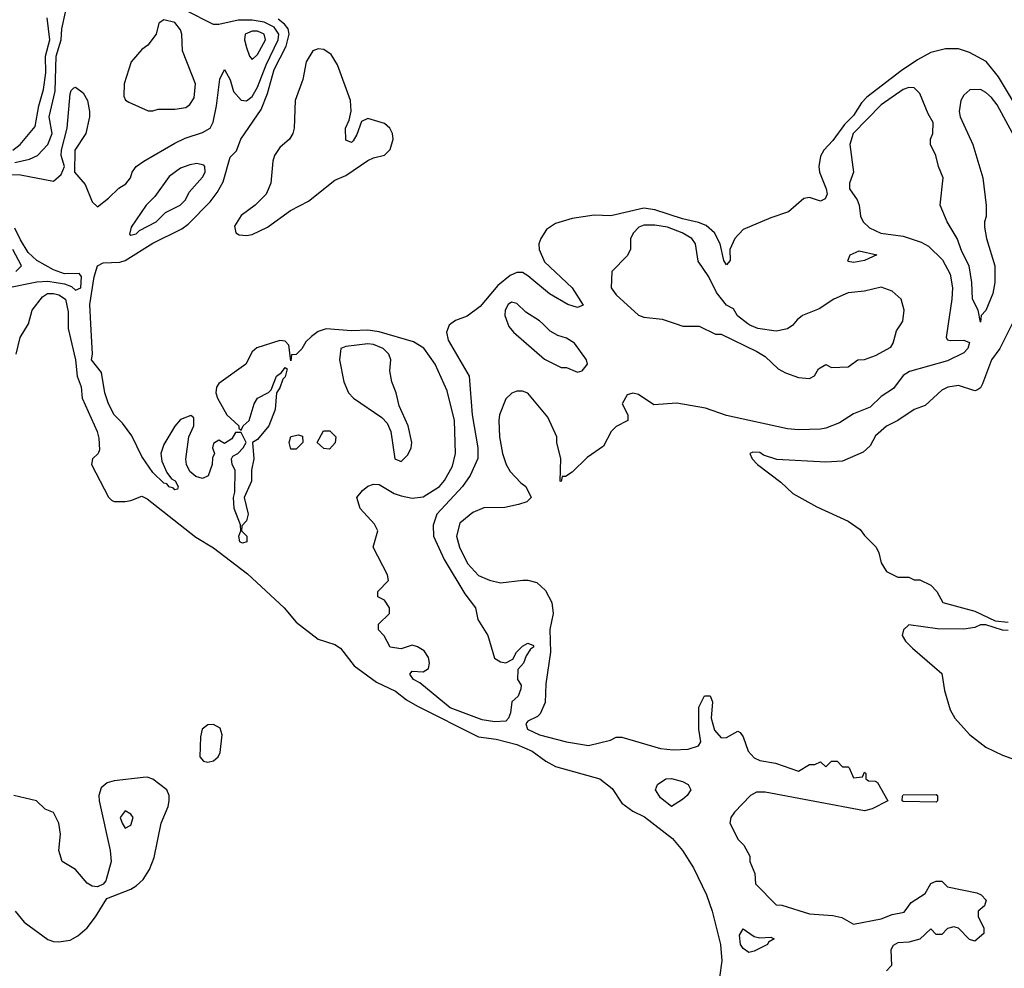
# Model space of a CAD drawing. Header units: inches. Extents: x 2710751 to 2829008, y 857003 to 965602.
# Tile 197 of 256: x 2723408 to 2726976, y 937663 to 941103. Entities that reach past the tile are written whole.
import ezdxf

# ---------------------------------------------------------------- set-up
doc = ezdxf.new("R2010")
doc.units = ezdxf.units.IN
doc.header["$MEASUREMENT"] = 0
doc.layers.add('C7923', color=7, linetype='Continuous')
doc.layers.add('C7924', color=7, linetype='Continuous')

msp = doc.modelspace()

# ---------------------------------------------------------------- linework, layer by layer
at = {"layer": 'C7923', "color": 2}
for points, elevation in [([(2723394.5, 939890), (2723409.5, 939950), (2723439, 940000)], 2), ([(2723583.4, 940000), (2723583.2, 939983.2), (2723610.4, 939870), (2723616.5, 939810), (2723631, 939771), (2723634.2, 939730), (2723688.7, 939610), (2723694.9, 939585.1), (2723697.3, 939542.7), (2723692, 939530), (2723671, 939510), (2723668, 939490), (2723730, 939371.3), (2723740.7, 939360.7), (2723750, 939356), (2723790, 939356.3), (2723810, 939359.1), (2723850, 939375.5), (2723870, 939366), (2724046.2, 939226.2), (2724110, 939187.4), (2724233.1, 939093.1), (2724366, 938970), (2724410, 938918), (2724490, 938857.1), (2724550, 938837), (2724570, 938824.4), (2724619.9, 938759.9), (2724700.3, 938700.3), (2724770, 938668.4), (2724810, 938636.4), (2724850, 938613.7), (2725070, 938503.1), (2725134.1, 938494.1), (2725210, 938474.6), (2725264.9, 938450), (2725314.1, 938414.1), (2725350, 938394.4), (2725510.2, 938350.2), (2725555.5, 938315.5), (2725590, 938261.6), (2725630, 938233.4), (2725672.1, 938212.1), (2725774, 938134), (2725810.2, 938090.2), (2725850, 938027.7), (2725896.9, 937930), (2725917.4, 937870), (2725947.2, 937750), (2725952.6, 937690), (2725944.6, 937630)], 2), ([(2724970.2, 940000), (2724964.3, 939995.7), (2724954.9, 939970), (2724960.2, 939940.2), (2725037.3, 939810), (2725048.2, 939670), (2725068.2, 939550), (2725068, 939512), (2725040.5, 939450), (2725013, 939410), (2724919.3, 939310), (2724906, 939270), (2724907.7, 939230), (2724945.8, 939145.8), (2725020.6, 939020.6), (2725059.3, 938970), (2725068, 938928), (2725104.9, 938870), (2725128.3, 938788.3), (2725150, 938774), (2725170, 938771), (2725195.3, 938784.7), (2725208, 938810), (2725230, 938831.3), (2725250, 938842), (2725270, 938834), (2725270, 938828), (2725259.6, 938820.4), (2725243.6, 938796.4), (2725234, 938770), (2725212.7, 938747.3), (2725212, 938710), (2725224.7, 938690), (2725223.6, 938676.4), (2725214, 938650), (2725191, 938629), (2725186, 938590), (2725179.3, 938570), (2725170, 938559.5), (2725130, 938557.4), (2725084.2, 938564.2), (2724968.3, 938608.3), (2724858, 938698), (2724835.3, 938710), (2724821.2, 938730), (2724830, 938741), (2724870, 938738.8), (2724889.2, 938750.8), (2724892.7, 938770), (2724889.2, 938790), (2724874.2, 938814.2), (2724850, 938829.2), (2724830, 938835.3), (2724790, 938822), (2724750, 938828), (2724728.4, 938868.4), (2724708, 938890), (2724708.4, 938911.6), (2724748, 938950), (2724748, 938970), (2724730, 938998), (2724706, 939010), (2724706, 939030), (2724744, 939070), (2724741.2, 939090), (2724688.7, 939190), (2724705.2, 939250), (2724694.2, 939274.2), (2724641.2, 939330), (2724629.5, 939370.5), (2724650, 939396), (2724670, 939411), (2724690, 939418.8), (2724710, 939417.3), (2724765.2, 939385.2), (2724790, 939376.3), (2724830, 939368), (2724870, 939373), (2724929.3, 939410), (2724947.7, 939432.3), (2724976.1, 939483.9), (2724987.6, 939530), (2724984.2, 939650), (2724956.9, 939756.9), (2724913.5, 939853.5), (2724871.9, 939911.9), (2724835.3, 939935.3), (2724710, 939971.1), (2724670, 939976.8), (2724610, 939974.8), (2724518, 939982), (2724490, 939971.8), (2724465.5, 939954.5), (2724444.7, 939935.3), (2724430, 939909), (2724410, 939888.7), (2724392.7, 939887.3), (2724390, 939866), (2724382.7, 939922.7), (2724370, 939937.2), (2724350, 939939.5), (2724266.9, 939913.1), (2724250, 939899), (2724226.8, 939853.2), (2724130, 939784), (2724120.7, 939770), (2724118.8, 939750), (2724124.7, 939730), (2724158, 939670), (2724202, 939630), (2724202, 939622), (2724210, 939614), (2724218, 939630), (2724239, 939650), (2724257.2, 939710), (2724269.2, 939730.8), (2724309.1, 939750.9), (2724319, 939761), (2724338, 939810), (2724356.4, 939823.6), (2724370, 939842), (2724376.9, 939836.9), (2724370, 939808), (2724361, 939799), (2724350, 939768), (2724338, 939750), (2724334, 939690), (2724310.3, 939629.7), (2724270, 939581.2), (2724251.3, 939570), (2724256.3, 939510), (2724247.3, 939470), (2724247.3, 939430), (2724221, 939370), (2724236.3, 939310), (2724230, 939286), (2724212.7, 939267.3), (2724212, 939250), (2724231, 939230), (2724231, 939210), (2724214.8, 939205.2), (2724205.2, 939210), (2724202, 939230), (2724208.7, 939250), (2724208.4, 939271.6), (2724185.2, 939330), (2724182, 939370), (2724188, 939390), (2724188.9, 939468.9), (2724178, 939490), (2724175.3, 939510), (2724180.2, 939519.8), (2724198, 939530), (2724218, 939550), (2724228, 939570), (2724210, 939606), (2724190, 939606), (2724176.9, 939583.1), (2724150, 939566), (2724130, 939578), (2724110, 939566), (2724106, 939550), (2724114, 939530), (2724106.4, 939513.6), (2724104.7, 939490), (2724091.1, 939448.9), (2724070, 939439), (2724046.6, 939446.6), (2724024.1, 939464.1), (2724012.3, 939490), (2724009.4, 939509.4), (2724021.2, 939590), (2724039, 939630), (2724039, 939659), (2724028, 939668), (2723990, 939653.2), (2723970, 939628.7), (2723930, 939562), (2723918.8, 939530), (2723922.5, 939502.5), (2723940.7, 939460.7), (2723958, 939438), (2723970.8, 939430.8), (2723982, 939410), (2723979.6, 939400.4), (2723970, 939398), (2723964.7, 939404.7), (2723950, 939409.2), (2723940.4, 939420.4), (2723930, 939422.7), (2723890, 939460.9), (2723850, 939519.3), (2723814.2, 939594.2), (2723780.1, 939640.1), (2723749.9, 939669.9), (2723729.9, 939709.9), (2723716.8, 939750), (2723703.7, 939823.7), (2723667.8, 939870), (2723671, 939890), (2723665.6, 940000)], 2), ([(2726773.3, 940000), (2726766, 939950), (2726770, 939942), (2726779.6, 939939.6), (2726830, 939941), (2726850, 939932), (2726844.7, 939910), (2726830, 939895.3), (2726770, 939866), (2726632.5, 939827.5), (2726610, 939812.7), (2726574.6, 939765.4), (2726530, 939737), (2726490, 939698.4), (2726430, 939673.6), (2726379.3, 939640.7), (2726330, 939621.6), (2726310, 939618.7), (2726230, 939615.1), (2726190, 939619.6), (2725970, 939667.6), (2725893.8, 939693.8), (2725790, 939712), (2725706.6, 939706.6), (2725650, 939744), (2725630, 939748.7), (2725610, 939742), (2725591.3, 939710), (2725611.3, 939670), (2725612, 939650), (2725570, 939628), (2725552, 939610), (2725523.6, 939556.4), (2725464.5, 939515.5), (2725410, 939462), (2725386, 939446), (2725374, 939446), (2725370, 939428), (2725366, 939430), (2725368.7, 939510), (2725354, 939570), (2725354, 939590), (2725322, 939662), (2725250, 939748.7), (2725230, 939755.3), (2725210, 939755.3), (2725191.1, 939748.9), (2725170, 939728), (2725146.8, 939670), (2725144, 939650), (2725147.3, 939590), (2725157.3, 939530), (2725170.8, 939490), (2725185.2, 939465.2), (2725223.5, 939423.5), (2725242, 939410), (2725262, 939370), (2725245.4, 939354.6), (2725215.3, 939344.7), (2725166.4, 939333.6), (2725090, 939332.7), (2725050, 939316), (2725003, 939277), (2724990.8, 939230), (2725002, 939190), (2725030.5, 939130.5), (2725070, 939087.3), (2725110, 939070.8), (2725150, 939061), (2725230.9, 939070.9), (2725250, 939071), (2725282, 939062), (2725313.7, 939033.7), (2725336, 938990), (2725341, 938950), (2725328.7, 938891.3), (2725331.7, 938810), (2725314.7, 938694.7), (2725312.5, 938627.5), (2725294.4, 938585.6), (2725284.2, 938575.8), (2725250, 938559.5), (2725241.6, 938550), (2725248, 938530), (2725292, 938510), (2725390, 938484.9), (2725468.7, 938471.3), (2725549.1, 938490.9), (2725570, 938501), (2725590, 938501), (2725730, 938460.7), (2725775.9, 938455.9), (2725830, 938457.3), (2725868, 938470), (2725876, 938484), (2725869.5, 938530), (2725869.5, 938610), (2725890, 938650.8), (2725910, 938651.3), (2725918.8, 938630), (2725913.4, 938570), (2725926.2, 938526.2), (2725950, 938498.8), (2725970, 938500.7), (2726010, 938522.8), (2726018.5, 938518.5), (2726030, 938502), (2726047.7, 938450), (2726070, 938426), (2726090, 938416.4), (2726146.7, 938406.7), (2726230, 938378), (2726270, 938402), (2726290, 938402), (2726310, 938412), (2726330, 938394), (2726350, 938414), (2726370, 938414), (2726390, 938394), (2726410, 938394), (2726414, 938390), (2726430, 938354), (2726462, 938358), (2726470, 938374), (2726474, 938370), (2726474, 938350), (2726483.6, 938343.6), (2726510, 938342), (2726516.9, 938336.9), (2726554, 938270), (2726498, 938242), (2726470, 938234), (2726110, 938302), (2726078.5, 938301.5), (2726056, 938290), (2725998, 938230), (2725984.7, 938210), (2725982, 938190), (2726012, 938130), (2726032, 938110), (2726054, 938070), (2726054, 938050), (2726072.7, 938007.3), (2726074, 937970), (2726150, 937894), (2726170, 937892), (2726270, 937861), (2726354.4, 937854.4), (2726387.3, 937847.3), (2726430, 937822.8), (2726530, 937843), (2726570, 937858.8), (2726613.2, 937866.8), (2726638.6, 937901.4), (2726690, 937934.8), (2726710, 937971), (2726730, 937978.8), (2726750, 937978.8), (2726770, 937958.8), (2726876.8, 937936.8), (2726892, 937930), (2726910.7, 937910.7), (2726904.7, 937890), (2726882, 937870), (2726882, 937850), (2726902, 937810), (2726902, 937790), (2726870, 937762), (2726850, 937768), (2726810, 937808.7), (2726793.6, 937813.6), (2726770, 937808), (2726750, 937786), (2726730, 937786), (2726710, 937806), (2726670.7, 937769.3), (2726630, 937758), (2726590, 937755.1), (2726573.7, 937746.3), (2726564.9, 937730), (2726567.1, 937672.9), (2726550, 937654)], 6), ([(2725177.2, 940000), (2725181, 939990), (2725198, 939970), (2725310, 939872), (2725370, 939842), (2725390, 939842), (2725430, 939824.7), (2725446, 939830), (2725466, 939854), (2725462, 939870), (2725418, 939930), (2725390, 939948), (2725358, 939958), (2725330, 939974), (2725303.2, 940000)], 6), ([(2725786.7, 940000), (2725811.6, 939991.6), (2725870, 939992), (2725930, 939962), (2725950, 939962), (2726079.8, 939899.8), (2726110, 939882), (2726156.9, 939836.9), (2726182.8, 939822.8), (2726230, 939806), (2726270, 939802), (2726288.4, 939811.6), (2726303.1, 939836.9), (2726330, 939852), (2726350, 939842), (2726410, 939844.7), (2726446, 939870), (2726470, 939871.3), (2726510, 939884.7), (2726564.7, 939915.3), (2726574, 939930), (2726585.6, 939974.4), (2726602.2, 940000)], 6), ([(2726213.6, 940000), (2726210, 939995.3), (2726190, 939982), (2726150, 939974), (2726083.1, 939983.1), (2726054.6, 939994.6), (2726047.3, 940000)], 6), ([(2727005.5, 940000), (2726960.5, 939910), (2726930, 939869), (2726897.1, 939782.9), (2726890, 939768), (2726879.8, 939760.2), (2726870, 939757.2), (2726810, 939776.2), (2726772, 939770), (2726750, 939759.3), (2726690, 939704), (2726650, 939689.2), (2726590.4, 939649.6), (2726550, 939629.2), (2726510, 939594), (2726490, 939558), (2726465.4, 939534.6), (2726390, 939502), (2726330, 939499), (2726151.6, 939508.4), (2726104, 939524), (2726090, 939533.2), (2726064.7, 939535.3), (2726054, 939530), (2726062, 939510), (2726082, 939490), (2726166.4, 939426.4), (2726210, 939384.7), (2726296.9, 939336.9), (2726410, 939284.7), (2726454.4, 939254.4), (2726470, 939232), (2726512, 939190), (2726522, 939170), (2726530, 939134), (2726550, 939102), (2726590, 939082), (2726630, 939082), (2726650, 939072), (2726670, 939072), (2726710, 939052), (2726732, 939030), (2726754, 938990), (2726870, 938958.8), (2726943.6, 938923.6), (2726990, 938918)], 10), ([(2726990, 938888.7), (2726970, 938889), (2726910, 938908.7), (2726890, 938908.7), (2726870, 938899), (2726830, 938892.7), (2726734.6, 938894.6), (2726630, 938908.7), (2726611.3, 938890), (2726606, 938870), (2726618, 938850), (2726643.5, 938823.5), (2726750, 938732), (2726759.1, 938670), (2726779.9, 938599.9), (2726797.3, 938570), (2726850, 938510.7), (2726910, 938464.9), (2726970, 938436.3), (2727030, 938414)], 10), ([(2723390.7, 937870), (2723424, 937830), (2723510, 937768), (2723530, 937760.4), (2723550, 937759.5), (2723590, 937765.3), (2723618.4, 937781.6), (2723651.8, 937810), (2723682.9, 937850), (2723723.2, 937916.8), (2723810, 937950.3), (2723830, 937962.6), (2723854.9, 937985.1), (2723878.7, 938021.3), (2723895.2, 938064.8), (2723920.5, 938190), (2723945.6, 938250), (2723949.6, 938270), (2723949.4, 938290), (2723941.2, 938310), (2723890, 938349.2), (2723870, 938356), (2723855.5, 938355.5), (2723750, 938342.9), (2723724.4, 938335.6), (2723702.9, 938317.1), (2723694, 938290), (2723695.3, 938270), (2723735.8, 938090), (2723738.7, 938050), (2723719.9, 937980.1), (2723710, 937968), (2723690, 937959), (2723670, 937961.2), (2723652.1, 937972.1), (2723610, 938021.2), (2723562, 938050), (2723549.2, 938090), (2723555.1, 938150), (2723549, 938190), (2723530, 938228), (2723500.2, 938240.2), (2723468, 938270), (2723386, 938290)], 2)]:
    msp.add_lwpolyline(points, dxfattribs=dict(at, elevation=elevation))
for points, elevation in [([(2724670, 939927.3), (2724590, 939918), (2724571.3, 939910), (2724567.3, 939870), (2724582.8, 939790), (2724598.8, 939750), (2724617.3, 939730), (2724720.6, 939660.6), (2724739.3, 939639.3), (2724752.7, 939610), (2724767.7, 939510), (2724790, 939501), (2724814.8, 939525.2), (2724826, 939550), (2724829.3, 939570), (2724816.2, 939630), (2724783.3, 939703.3), (2724772.7, 939750), (2724756, 939790), (2724749.3, 939830), (2724753.2, 939870), (2724745.2, 939890), (2724725.2, 939910), (2724690, 939925.1)], 6), ([(2724390, 939546), (2724384, 939570), (2724390, 939591), (2724418, 939598), (2724432.7, 939592.7), (2724434, 939570), (2724410, 939546)], 2), ([(2724530, 939546), (2724510, 939548), (2724486, 939570), (2724508.4, 939611.6), (2724531.6, 939611.6), (2724554, 939590), (2724551.6, 939568.4)], 2), ([(2724110, 938547.6), (2724090, 938545.6), (2724068.5, 938530), (2724062.4, 938502.4), (2724061, 938430), (2724074.4, 938414.4), (2724090, 938410.7), (2724110, 938415.5), (2724126.6, 938430), (2724133.7, 938446.3), (2724141.3, 938510), (2724133.7, 938533.7)], 2), ([(2725770, 938249.6), (2725730, 938280.9), (2725712.7, 938310), (2725719.3, 938330), (2725750, 938350.3), (2725770, 938351.7), (2725810, 938340.4), (2725831, 938330), (2725840.7, 938310), (2725827.3, 938290), (2725810, 938275.1)], 2), ([(2726730, 938266), (2726610, 938268), (2726606, 938270), (2726607.3, 938287.3), (2726610, 938292), (2726730, 938294), (2726734, 938290), (2726734, 938270)], 6), ([(2723790, 938234), (2723771.3, 938210), (2723778.8, 938190), (2723790, 938171.3), (2723810, 938182), (2723819, 938210), (2723810, 938222)], 6), ([(2726090, 937774), (2726130, 937776), (2726142, 937770), (2726122, 937758), (2726118, 937750), (2726070, 937726), (2726050, 937720.9), (2726030, 937735.1), (2726020.5, 937750), (2726016.6, 937783.4), (2726030, 937806.8), (2726070, 937779.1)], 2)]:
    msp.add_lwpolyline(points, close=True, dxfattribs=dict(at, elevation=elevation))
at = {"layer": 'C7924', "color": 2}
for points, elevation in [([(2723370, 940542), (2723410, 940540.5), (2723530, 940517.3), (2723558, 940542), (2723569.5, 940570), (2723558.4, 940610), (2723559.6, 940630), (2723579.6, 940710), (2723590, 940834), (2723594, 940846), (2723604, 940856), (2723610, 940858), (2723637.1, 940837.1), (2723653, 940810), (2723660.5, 940770), (2723660.5, 940750), (2723647.3, 940690), (2723608, 940630), (2723606, 940550), (2723644.9, 940504.9), (2723670, 940442), (2723690, 940424.7), (2723730, 940455.5), (2723767.5, 940492.5), (2723792.2, 940507.7), (2723809.6, 940530), (2723815.1, 940550), (2723830, 940570.6), (2723857.2, 940590), (2723970, 940654.9), (2724007.2, 940672.7), (2724070, 940693.7), (2724098.4, 940710), (2724108.3, 940731.7), (2724121.3, 940790), (2724132.9, 940887.1), (2724150, 940922), (2724170, 940884.7), (2724182.8, 940842.8), (2724210, 940810.8), (2724230, 940808.2), (2724250, 940823.8), (2724270, 940858), (2724301.1, 940938.9), (2724344.6, 941030), (2724347, 941050), (2724330, 941075.9), (2724293.7, 941093.7), (2724250, 941101), (2724199.5, 941100.5), (2724130, 941085.1), (2724110, 941085.1), (2724010, 941136.5)], 6), ([(2723390, 940584.7), (2723443.1, 940596.9), (2723472.7, 940610), (2723510, 940650.5), (2723525.1, 940690), (2723514.2, 940750), (2723536.2, 940843.8), (2723539.3, 940970), (2723557.4, 941030), (2723560.7, 941070), (2723573.2, 941130)], 10), ([(2723382.7, 940630), (2723409.6, 940650.4), (2723464.1, 940715.9), (2723477.2, 940790), (2723493.7, 940850), (2723502, 940910), (2723500.8, 940970), (2723516.8, 941030), (2723507.8, 941110)], 14), ([(2723665.6, 940000), (2723662.2, 940070), (2723678, 940170), (2723689.8, 940210.2), (2723710, 940221.1), (2723770, 940224), (2723790, 940230.2), (2723890, 940292.7), (2723995.9, 940344.1), (2724018.8, 940361.2), (2724098, 940442), (2724123.8, 940476.2), (2724145.1, 940514.9), (2724170, 940604.7), (2724193.1, 940626.9), (2724209.4, 940670), (2724282.9, 940777.1), (2724305.3, 940834.7), (2724330, 940922), (2724373, 941007), (2724384.2, 941050), (2724380.4, 941070), (2724367.1, 941087.1), (2724344.9, 941104.9)], 2), ([(2727068, 940708), (2726955.1, 940895.1), (2726911, 940951), (2726850, 940984), (2726810, 940997.7), (2726763.4, 940996.6), (2726710, 940984), (2726662.2, 940957.8), (2726602.8, 940917.2), (2726478.2, 940821.8), (2726459, 940801), (2726430, 940755.6), (2726397.2, 940722.8), (2726355.5, 940664.5), (2726322, 940630), (2726310, 940608), (2726304.4, 940570), (2726306, 940550), (2726330.7, 940489.3), (2726334, 940470), (2726327.1, 940452.9), (2726310, 940445.2), (2726270, 940458), (2726250, 940454.5), (2726194.1, 940405.9), (2726130, 940384.4), (2726030, 940342.4), (2725999.5, 940310), (2725982, 940270), (2725982.8, 940230), (2725970, 940214), (2725959.3, 940230), (2725946, 940290), (2725926, 940330), (2725896.1, 940356.1), (2725867.8, 940367.8), (2725810, 940380.4), (2725710, 940413.7), (2725670, 940419.8), (2725550, 940391.1), (2725490, 940394), (2725410, 940382.3), (2725350, 940364.4), (2725317.6, 940342.4), (2725296, 940310), (2725288.8, 940290), (2725290.3, 940270), (2725310, 940224.9), (2725410.2, 940130.2), (2725450, 940068), (2725430, 940059.3), (2725394, 940070), (2725328.2, 940108.2), (2725250, 940174.5), (2725230, 940185.6), (2725210, 940185.6), (2725185.3, 940174.8), (2725141.2, 940138.8), (2725076.7, 940063.3), (2725030, 940028), (2724987.3, 940012.7), (2724970.2, 940000)], 2), ([(2727022.4, 940662.4), (2726950, 940794), (2726930, 940821.2), (2726910, 940839.3), (2726890, 940849.2), (2726851, 940849), (2726830, 940828.7), (2726818.8, 940810), (2726813.4, 940770), (2726816.3, 940750), (2726862, 940650), (2726898, 940530), (2726910.7, 940429.3), (2726910.8, 940389.2), (2726904.7, 940370), (2726904.7, 940350), (2726911.3, 940310), (2726942, 940210), (2726942, 940150), (2726934.8, 940110), (2726910, 940048), (2726892, 940030), (2726890, 940006), (2726882, 940050), (2726860.9, 940090), (2726859, 940150), (2726849, 940210), (2726822.5, 940262.5), (2726805.2, 940310), (2726769.5, 940369.5), (2726744, 940430), (2726755.3, 940530), (2726738, 940570), (2726728.7, 940610), (2726709, 940650), (2726709, 940670), (2726717.2, 940690), (2726719, 940730), (2726700.9, 940760.9), (2726670, 940835.3), (2726650, 940855.3), (2726630, 940857.2), (2726610, 940849.3), (2726530, 940794.5), (2726428.7, 940690), (2726417, 940650), (2726430.4, 940550), (2726414.9, 940510), (2726415.8, 940490), (2726442.6, 940450), (2726450.3, 940430), (2726455.3, 940390), (2726464.9, 940370), (2726487.9, 940347.9), (2726528.8, 940328.8), (2726610, 940317.6), (2726675.6, 940295.6), (2726701.7, 940281.7), (2726752.3, 940232.3), (2726779.9, 940179.9), (2726788.2, 940130), (2726786.4, 940090), (2726773.3, 940000)], 6), ([(2723362.7, 940130), (2723470, 940152.3), (2723510, 940154.7), (2723570, 940145.5), (2723595.3, 940135.2), (2723610, 940121.6), (2723629.4, 940130.6), (2723631.1, 940171.1), (2723623.1, 940183.1), (2723570, 940181.1), (2723530, 940196), (2723469.8, 940229.8), (2723438.3, 940258.3), (2723410, 940304.2), (2723390, 940347.3)], 6), ([(2726047.3, 940000), (2726008.9, 940028.9), (2725994.6, 940054.6), (2725970, 940068), (2725933.1, 940113.1), (2725906, 940170), (2725867.2, 940227.2), (2725857.2, 940290), (2725844, 940310), (2725808.7, 940330), (2725755.3, 940350), (2725710, 940358), (2725670, 940357.2), (2725652, 940350), (2725632, 940330), (2725622, 940310), (2725622, 940270), (2725610, 940246), (2725554, 940190), (2725552, 940130), (2725570, 940104.7), (2725650, 940032), (2725670, 940024.7), (2725736.9, 940016.9), (2725786.7, 940000)], 6), ([(2723394, 940190), (2723414.5, 940210), (2723382.2, 940270)], 10), ([(2726602.2, 940000), (2726608.7, 940010), (2726613.2, 940050), (2726602, 940090), (2726570, 940119), (2726530, 940132.7), (2726470, 940119), (2726410, 940112.7), (2726358, 940090), (2726305.5, 940054.5), (2726244.7, 940030), (2726225.2, 940014.8), (2726213.6, 940000)], 6), ([(2723439, 940000), (2723439.4, 940000.6), (2723452.7, 940050), (2723490, 940098), (2723508, 940110), (2723530, 940110.2), (2723550, 940104.9), (2723573.4, 940090), (2723583.8, 940043.8), (2723583.4, 940000)], 2), ([(2725303.2, 940000), (2725291.5, 940011.5), (2725242, 940042), (2725210, 940074), (2725190, 940079), (2725178, 940070), (2725166.8, 940050), (2725166, 940030), (2725177.2, 940000)], 6)]:
    msp.add_lwpolyline(points, dxfattribs=dict(at, elevation=elevation))
for points, elevation in [([(2723930, 941102), (2723912, 941090), (2723902, 941050), (2723872, 941010), (2723850, 940995.3), (2723811.3, 940950), (2723786, 940870), (2723785.4, 940825.4), (2723791.6, 940811.6), (2723803.6, 940803.6), (2723872.7, 940772.7), (2723890, 940772), (2723910, 940778), (2723970, 940778), (2724010, 940784.7), (2724024.7, 940795.3), (2724040.2, 940819.8), (2724045.2, 940870), (2723998, 940990), (2723995.3, 941050), (2723990, 941066), (2723970, 941093.2)], 10), ([(2724270, 941061.6), (2724250, 941061.6), (2724224.9, 941050), (2724223, 941030), (2724230, 941002), (2724241, 940970), (2724250, 940958), (2724270, 940976), (2724298.7, 941030), (2724294, 941050)], 10), ([(2724490, 940996.9), (2724470.3, 940989.7), (2724445.5, 940950), (2724433.5, 940886.5), (2724405.5, 940810), (2724402, 940710), (2724397.3, 940690), (2724386, 940670), (2724350, 940639), (2724330.8, 940610), (2724324.9, 940590), (2724317.3, 940510), (2724301, 940470), (2724261, 940430), (2724210, 940393.2), (2724186.2, 940353.8), (2724190.5, 940330.5), (2724202.9, 940322.9), (2724230, 940320.3), (2724250, 940324.2), (2724306, 940350), (2724388.6, 940411.4), (2724454.7, 940445.3), (2724550, 940520.7), (2724590, 940537.3), (2724670, 940592), (2724690, 940602), (2724730, 940611.3), (2724750, 940632), (2724760.9, 940670), (2724758.4, 940690), (2724749.3, 940710), (2724730, 940726.6), (2724670, 940744), (2724646, 940734), (2724630, 940686), (2724616.9, 940663.1), (2724610, 940658), (2724590, 940666), (2724588.7, 940710), (2724602, 940738), (2724609.1, 940770.9), (2724606.6, 940810), (2724559.6, 940939.6), (2724536, 940976), (2724510, 940995.1)], 2), ([(2724050, 940581.2), (2724024, 940576), (2723990, 940564), (2723950, 940534), (2723898, 940462), (2723866, 940430), (2723812, 940350), (2723805.4, 940325.4), (2723810, 940322), (2723830, 940326.8), (2723842, 940338), (2723902, 940370), (2723936.5, 940403.5), (2723988.7, 940430), (2724009, 940450), (2724022, 940478), (2724070, 940531.3), (2724079.3, 940550), (2724079, 940570), (2724074.8, 940574.8)], 6), ([(2726430, 940222), (2726410, 940226), (2726408.9, 940228.9), (2726418, 940250), (2726450, 940264.7), (2726514, 940250), (2726470, 940229.4)], 2)]:
    msp.add_lwpolyline(points, close=True, dxfattribs=dict(at, elevation=elevation))

doc.saveas('drawing.dxf')
